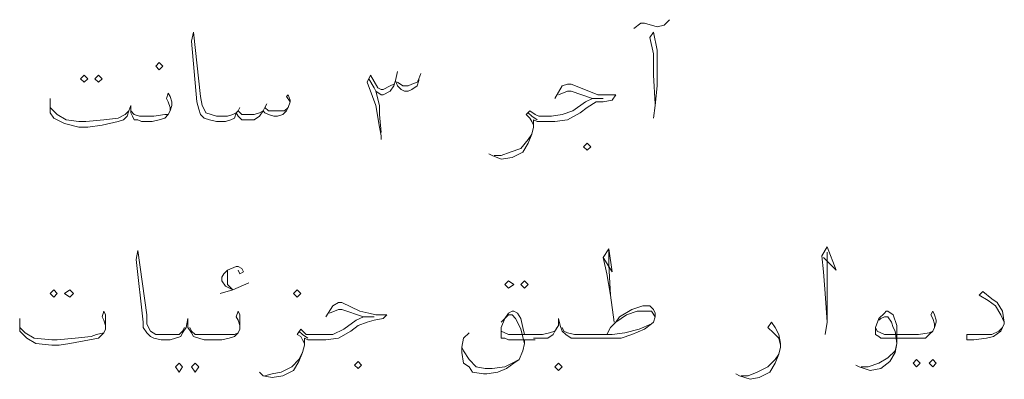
# Model space of a CAD drawing. Header units: metres. Extents: x -18 to 342, y 4 to 63.
# Tile 155 of 173: x 302.9 to 308.19, y 21.67 to 23.6. Entities that reach past the tile are written whole.
import ezdxf

# ---------------------------------------------------------------- set-up
doc = ezdxf.new("R2010")
doc.units = ezdxf.units.M
doc.header["$MEASUREMENT"] = 0
doc.layers.add('PDF_textt', color=7, linetype='Continuous')

msp = doc.modelspace()

# ---------------------------------------------------------------- linework, layer by layer
at = {"layer": 'PDF_textt', "lineweight": 20}
for points in [[(306.1991, 23.5547), (306.2376, 23.5836), (306.2569, 23.5836), (306.3243, 23.5643), (306.3628, 23.574), (306.3917, 23.6029)], [(304.3499, 23.1598), (304.3307, 23.1887), (304.3403, 23.1984), (304.3499, 23.1695), (304.3499, 23.1598), (304.3403, 23.1309), (304.3307, 23.1117), (304.3114, 23.0924), (304.2825, 23.0828), (304.2632, 23.0828), (304.2343, 23.0924), (304.2151, 23.102), (304.2054, 23.1117), (304.1862, 23.0828), (304.1573, 23.0635), (304.1284, 23.0635), (304.1091, 23.0635), (304.0899, 23.0635), (304.0706, 23.0828), (304.061, 23.102), (304.0513, 23.0731), (304.0321, 23.0635), (304.0032, 23.0539), (303.955, 23.0539), (303.9165, 23.0635), (303.8876, 23.0731), (303.8684, 23.0924), (303.8587, 23.1213), (303.8491, 23.1598), (303.8202, 23.4873), (303.8298, 23.5354), (303.8684, 23.1887), (303.878, 23.1406), (303.8876, 23.1213), (303.8972, 23.102), (303.9261, 23.0924), (303.955, 23.0828), (304.0128, 23.0828), (304.0417, 23.0924), (304.061, 23.102), (304.0706, 23.1117), (304.0899, 23.0924), (304.1188, 23.0924), (304.1573, 23.0924), (304.1862, 23.102), (304.2054, 23.1117), (304.2151, 23.1309), (304.2343, 23.1117), (304.2536, 23.1117), (304.2921, 23.1117), (304.321, 23.1117), (304.3403, 23.1309)], [(306.305, 23.0731), (306.3147, 23.1406), (306.3243, 23.2465), (306.3243, 23.4391), (306.305, 23.5354), (306.2858, 23.5065), (306.305, 23.4199), (306.305, 23.3043), (306.3147, 23.1502)], [(305.0434, 23.285), (305.0434, 23.2754), (305.0337, 23.2465), (305.0048, 23.2272), (304.9856, 23.2176), (304.9663, 23.2176), (304.9471, 23.2272), (304.9278, 23.2465), (304.9182, 23.2754), (304.9278, 23.3236)], [(304.9278, 23.2658), (304.9567, 23.2465), (304.9856, 23.2465), (305.0048, 23.2561), (305.0337, 23.2658), (305.0434, 23.285), (305.053, 23.3139)], [(304.8411, 22.9576), (304.8411, 22.9768), (304.8315, 23.025), (304.8122, 23.1406), (304.793, 23.1887), (304.7641, 23.2658), (304.7833, 23.3043), (304.8218, 23.2369), (304.8411, 23.2272), (304.8507, 23.2272), (304.8893, 23.2465), (304.9085, 23.2561)], [(304.7737, 23.285), (304.8026, 23.2369), (304.8122, 23.2176), (304.8411, 23.1984), (304.8507, 23.1984), (304.8893, 23.2176), (304.9085, 23.2465), (304.9182, 23.2754)], [(305.7753, 23.1791), (305.8139, 23.2465), (305.8428, 23.2561), (305.862, 23.2561), (305.9583, 23.2176), (306.0065, 23.1984), (306.045, 23.1984), (306.1028, 23.1984), (306.0835, 23.1695), (306.0354, 23.1598), (305.9969, 23.1598), (305.9487, 23.1309), (305.9102, 23.102), (305.8428, 23.0635), (305.7753, 23.0539), (305.6983, 23.0539), (305.679, 23.0539), (305.6598, 23.0635), (305.6598, 23.025), (305.6501, 22.9865), (305.6309, 22.9383), (305.602, 22.8902), (305.5442, 22.8613), (305.4864, 22.8516), (305.4382, 22.8709), (305.419, 22.8805)], [(303.7046, 23.1117), (303.7046, 23.1309), (303.695, 23.1598), (303.6854, 23.1791), (303.695, 23.208), (303.7046, 23.1887), (303.7143, 23.1598), (303.7143, 23.1406), (303.7046, 23.1117), (303.695, 23.0924), (303.6757, 23.0731), (303.6468, 23.0635), (303.6083, 23.0539), (303.5602, 23.0539), (303.5505, 23.0539), (303.5313, 23.0635), (303.512, 23.0635), (303.5024, 23.0828), (303.4927, 23.102), (303.4927, 23.1406), (303.4831, 23.1117), (303.4735, 23.0828), (303.4542, 23.0635), (303.4253, 23.0539), (303.3386, 23.0346), (303.2616, 23.025), (303.2134, 23.025), (303.1364, 23.0443), (303.0786, 23.0731), (303.0593, 23.102), (303.0593, 23.1309), (303.0593, 23.1502), (303.0593, 23.1791)], [(304.8122, 23.2176), (304.8315, 23.1406), (304.8315, 23.0924), (304.8411, 22.9961)], [(305.6598, 23.0346), (305.6501, 23.0539), (305.6405, 23.0731), (305.6212, 23.0924), (305.6405, 23.1117), (305.6694, 23.0924), (305.6887, 23.0828), (305.6983, 23.0828), (305.7561, 23.0828), (305.8139, 23.0924), (305.8716, 23.1117), (305.9391, 23.1598), (305.9776, 23.1791), (306.0354, 23.1791), (305.9776, 23.1791), (305.862, 23.2176), (305.8428, 23.2176), (305.7946, 23.1984)], [(304.2247, 23.1502), (304.2151, 23.1309)], [(303.0593, 23.1309), (303.0979, 23.0924), (303.146, 23.0635), (303.2134, 23.0539), (303.252, 23.0539), (303.3483, 23.0635), (303.4253, 23.0731), (303.4638, 23.0924), (303.4831, 23.1117)], [(303.4927, 23.1117), (303.512, 23.0924), (303.5409, 23.0828), (303.5602, 23.0828), (303.6179, 23.0828), (303.6757, 23.0924), (303.695, 23.0924)], [(304.0802, 23.1309), (304.0706, 23.1117)], [(305.679, 23.0635), (305.6501, 23.0828), (305.6309, 23.102)], [(305.4479, 22.8709), (305.4864, 22.8709), (305.5346, 22.8902), (305.5923, 22.9094), (305.6309, 22.9576), (305.6501, 22.9865)], [(304.0802, 21.9367), (304.0802, 21.9559), (304.0706, 21.9848), (304.061, 22.0041), (304.0706, 22.033), (304.0802, 22.0137), (304.0802, 21.9752), (304.0802, 21.9656), (304.0802, 21.9367), (304.0706, 21.9174), (304.0513, 21.8981), (304.0225, 21.8885), (303.9839, 21.8789), (303.9261, 21.8789), (303.8876, 21.8789), (303.8587, 21.8885), (303.8298, 21.8981), (303.8202, 21.9174), (303.8009, 21.9463), (303.8009, 21.9945), (303.7913, 21.9463), (303.772, 21.9174), (303.7624, 21.8981), (303.7335, 21.8885), (303.7046, 21.8789), (303.6661, 21.8789), (303.6565, 21.8789), (303.6179, 21.8885), (303.5987, 21.8981), (303.5794, 21.9174), (303.5602, 21.9463), (303.5602, 21.9752), (303.5216, 22.3123), (303.5313, 22.3604), (303.5794, 22.0137), (303.5794, 21.9656), (303.5891, 21.9463), (303.5987, 21.927), (303.6276, 21.9078), (303.6565, 21.9078), (303.6661, 21.9078), (303.7046, 21.9078), (303.7528, 21.9078), (303.772, 21.927), (303.7817, 21.9463)], [(306.0354, 22.3219), (306.0835, 22.2449), (306.0643, 22.3701), (306.0354, 22.3219), (306.0546, 22.2352), (306.0739, 22.1197), (306.0932, 21.9752)], [(306.0739, 22.1197), (306.0643, 22.2834), (306.0643, 22.3604)], [(307.22, 22.3219), (307.2874, 22.2545), (307.2393, 22.3797), (307.2104, 22.3315), (307.22, 22.2449), (307.2296, 22.1293), (307.2393, 21.9752), (307.2296, 21.9078)], [(307.2393, 21.9752), (307.2393, 22.0811), (307.2393, 22.2641), (307.2393, 22.3508)], [(304.0706, 22.2545), (304.0802, 22.2352), (304.0995, 22.2449), (304.0899, 22.2641), (304.0706, 22.2738), (304.061, 22.2738), (304.0128, 22.2545), (303.9936, 22.2352), (303.9839, 22.216), (303.9839, 22.1967), (304.0032, 22.1678), (304.0417, 22.1485), (303.9743, 22.1293), (304.0417, 22.1485), (304.1284, 22.1871)], [(304.0417, 22.1485), (304.0128, 22.1774), (304.0128, 22.2063), (304.0128, 22.2352), (304.0128, 22.2545)], [(308.1928, 21.9752), (308.1735, 22.0137), (308.1446, 22.0619), (308.1061, 22.0908), (308.0579, 22.1197), (308.0772, 22.1389), (308.1253, 22.1004), (308.1542, 22.0811), (308.1831, 22.033), (308.1928, 21.9752), (308.1928, 21.9656), (308.1831, 21.9463), (308.1735, 21.927), (308.135, 21.8981), (308.0965, 21.8885), (308.029, 21.8789), (307.9905, 21.8789), (307.9905, 21.9078), (308.0676, 21.9078), (308.1253, 21.9078), (308.1639, 21.927), (308.1831, 21.9463)], [(304.5425, 22.0041), (304.5811, 22.0619), (304.61, 22.0811), (304.6292, 22.0811), (304.7255, 22.033), (304.7737, 22.0233), (304.8122, 22.0137), (304.87, 22.0137), (304.8507, 21.9945), (304.8026, 21.9848), (304.7641, 21.9752), (304.7159, 21.9559), (304.6774, 21.927), (304.61, 21.8885), (304.5425, 21.8789), (304.4655, 21.8789), (304.4462, 21.8789), (304.427, 21.8885), (304.427, 21.85), (304.4173, 21.8115), (304.3981, 21.7633), (304.3692, 21.7151), (304.3114, 21.6863), (304.2536, 21.6766), (304.2054, 21.6863), (304.1862, 21.7055)], [(304.427, 21.8596), (304.4173, 21.8789), (304.4077, 21.8981), (304.3884, 21.9078), (304.4077, 21.9367), (304.4366, 21.9078), (304.4559, 21.9078), (304.4655, 21.9078), (304.5233, 21.9078), (304.5811, 21.9078), (304.6389, 21.9367), (304.7063, 21.9848), (304.7448, 22.0041), (304.8026, 22.0041), (304.7448, 22.0041), (304.6292, 22.0426), (304.61, 22.0426), (304.5618, 22.0233)], [(306.0546, 21.9078), (306.0739, 21.9463), (306.1028, 21.9752), (306.1221, 22.0041), (306.1895, 22.0426), (306.2473, 22.0619), (306.2858, 22.0619), (306.305, 22.0426), (306.3147, 22.0233), (306.3147, 22.0041), (306.305, 21.9752), (306.2954, 21.9656), (306.2569, 21.9367), (306.1895, 21.9078), (306.1317, 21.8885), (306.045, 21.8885), (305.9294, 21.8885), (305.8909, 21.8885), (305.862, 21.8885), (305.8331, 21.9078), (305.8139, 21.927), (305.8042, 21.9559), (305.7946, 21.9945), (305.7946, 21.9559), (305.7753, 21.927), (305.7657, 21.9078), (305.7368, 21.8885), (305.7079, 21.8885), (305.6598, 21.8885)], [(303.3579, 21.9367), (303.3579, 21.9559), (303.3483, 21.9848), (303.3386, 22.0041), (303.3483, 22.033), (303.3579, 22.0137), (303.3579, 21.9752), (303.3579, 21.9656), (303.3579, 21.9367), (303.3483, 21.9174), (303.3194, 21.8885), (303.2712, 21.8789), (303.1653, 21.8596), (303.1075, 21.85), (303.069, 21.85), (302.9823, 21.8596), (302.9341, 21.8885), (302.9149, 21.9078), (302.8956, 21.927), (302.8956, 21.9463), (302.8956, 21.9656), (302.8956, 21.9945)], [(305.6694, 21.8789), (305.5249, 21.8789), (305.5057, 21.8885), (305.4864, 21.8885), (305.4864, 21.9078), (305.4864, 21.9463), (305.5057, 21.9945), (305.5249, 22.0233), (305.5442, 22.033), (305.5538, 22.033), (305.5731, 22.0233), (305.5923, 21.9945), (305.602, 21.9463), (305.6116, 21.9078)], [(305.4864, 21.9752), (305.5057, 21.9945), (305.5249, 22.0137), (305.5442, 22.0137), (305.5634, 21.9945), (305.5731, 21.9752), (305.5923, 21.9367), (305.6116, 21.8596)], [(306.1028, 21.9752), (306.1606, 22.0137), (306.2184, 22.033), (306.2473, 22.033), (306.2569, 22.033), (306.2954, 22.033), (306.3147, 22.0041)], [(307.8171, 21.9463), (307.8171, 21.9656), (307.8075, 21.9945), (307.7979, 22.0137), (307.8075, 22.033), (307.8171, 22.0137), (307.8268, 21.9848), (307.8268, 21.9752), (307.8171, 21.9463), (307.8075, 21.927), (307.7883, 21.9078), (307.769, 21.8885), (307.7208, 21.8885), (307.6727, 21.8885), (307.5571, 21.8885), (307.5282, 21.8885), (307.5186, 21.8981), (307.4993, 21.9078), (307.4993, 21.927), (307.4993, 21.9463), (307.5186, 21.9945), (307.5475, 22.0233), (307.5571, 22.033), (307.5667, 22.033), (307.5956, 22.0137), (307.6149, 21.9559), (307.6149, 21.9078), (307.6149, 21.8596), (307.6053, 21.8115), (307.5764, 21.7633), (307.5282, 21.7248), (307.4704, 21.7151), (307.4126, 21.7344), (307.3934, 21.744)], [(307.5186, 21.9848), (307.5282, 21.9945), (307.5475, 22.0041), (307.5667, 22.0041), (307.586, 21.9752), (307.5956, 21.9463), (307.6053, 21.927), (307.6149, 21.8596), (307.6053, 21.8211), (307.5667, 21.7826), (307.5186, 21.7537), (307.4608, 21.7344), (307.4223, 21.7344)], [(302.8956, 21.9463), (302.9245, 21.9174), (302.9727, 21.8885), (303.069, 21.8789), (303.0979, 21.8789), (303.1942, 21.8885), (303.2809, 21.8981), (303.3097, 21.9078), (303.3483, 21.9174)], [(303.8106, 21.9463), (303.8202, 21.927), (303.8395, 21.9078), (303.8876, 21.9078), (303.9261, 21.9078), (303.9936, 21.9078), (304.0513, 21.9078), (304.0706, 21.9174)], [(305.785, 21.9463), (305.7753, 21.927), (305.7464, 21.9174), (305.7079, 21.9078), (305.6598, 21.9078), (305.5249, 21.9078), (305.5057, 21.9174), (305.4864, 21.927), (305.4864, 21.9463)], [(305.8139, 21.9463), (305.8235, 21.927), (305.8428, 21.9174), (305.8813, 21.9078), (305.9294, 21.9078), (306.0835, 21.9078), (306.151, 21.9174), (306.228, 21.9367), (306.2954, 21.9656)], [(306.9889, 21.85), (306.9792, 21.8885), (306.9503, 21.9174), (306.9214, 21.9463), (306.9407, 21.9752), (306.96, 21.9463), (306.9792, 21.9078), (306.9889, 21.8596), (306.9889, 21.8404), (306.9792, 21.8018), (306.96, 21.7537), (306.9311, 21.7055), (306.8733, 21.6766), (306.8251, 21.667), (306.7673, 21.6863), (306.7481, 21.6959)], [(307.4993, 21.9463), (307.5089, 21.927), (307.5282, 21.9174), (307.5475, 21.9078), (307.6727, 21.9078), (307.7305, 21.9078), (307.7883, 21.9174), (307.8075, 21.927)], [(304.4462, 21.8885), (304.4173, 21.9078), (304.3981, 21.927)], [(305.6116, 21.8789), (305.6116, 21.8596), (305.602, 21.8211), (305.5827, 21.7729), (305.5538, 21.7537), (305.5153, 21.7248), (305.4671, 21.7055), (305.4093, 21.6959), (305.3901, 21.6959), (305.3323, 21.7055), (305.313, 21.7344), (305.2841, 21.7537), (305.2745, 21.8115), (305.2745, 21.8404), (305.2841, 21.8885), (305.313, 21.9174)], [(305.5827, 21.7729), (305.5442, 21.7537), (305.5057, 21.7344), (305.4382, 21.7248), (305.3997, 21.7248), (305.3516, 21.7344), (305.313, 21.7729), (305.2841, 21.8211), (305.2745, 21.8404)], [(304.2151, 21.6863), (304.2536, 21.6959), (304.3018, 21.7055), (304.3595, 21.7344), (304.3981, 21.7729), (304.4173, 21.8115)], [(306.777, 21.6863), (306.8155, 21.6863), (306.8637, 21.7055), (306.9214, 21.7344), (306.96, 21.7729), (306.9792, 21.8018)]]:
    msp.add_lwpolyline(points, dxfattribs=at)
for points in [[(303.6468, 23.3332), (303.6661, 23.3524), (303.6468, 23.3717), (303.6276, 23.3524)], [(303.2423, 23.3043), (303.2616, 23.285), (303.2423, 23.2658), (303.2231, 23.285)], [(303.3194, 23.3043), (303.3386, 23.285), (303.3194, 23.2658), (303.3001, 23.285)], [(305.9487, 22.8998), (305.968, 22.919), (305.9487, 22.9383), (305.9294, 22.919)], [(305.5249, 22.1582), (305.5538, 22.1774), (305.5249, 22.1967), (305.5057, 22.1774)], [(305.6116, 22.1582), (305.6309, 22.1774), (305.6116, 22.1967), (305.5923, 22.1774)], [(303.0786, 22.1485), (303.0979, 22.1293), (303.0786, 22.11), (303.0593, 22.1293)], [(303.1653, 22.1485), (303.1845, 22.1293), (303.1653, 22.11), (303.1364, 22.1293)], [(304.3884, 22.11), (304.4077, 22.1293), (304.3884, 22.1485), (304.3692, 22.1293)], [(307.7208, 21.7729), (307.7401, 21.7537), (307.7208, 21.7344), (307.7016, 21.7537)], [(307.8075, 21.7729), (307.8268, 21.7537), (307.8075, 21.7344), (307.7883, 21.7537)], [(303.7528, 21.7537), (303.772, 21.7344), (303.7528, 21.7055), (303.7335, 21.7344)], [(303.8395, 21.7537), (303.8587, 21.7344), (303.8395, 21.7055), (303.8202, 21.7344)], [(304.7159, 21.7248), (304.7352, 21.744), (304.7159, 21.7633), (304.6966, 21.744)], [(305.7946, 21.7151), (305.8139, 21.7344), (305.7946, 21.7537), (305.7753, 21.7344)]]:
    msp.add_lwpolyline(points, close=True, dxfattribs=at)

doc.saveas('drawing.dxf')
